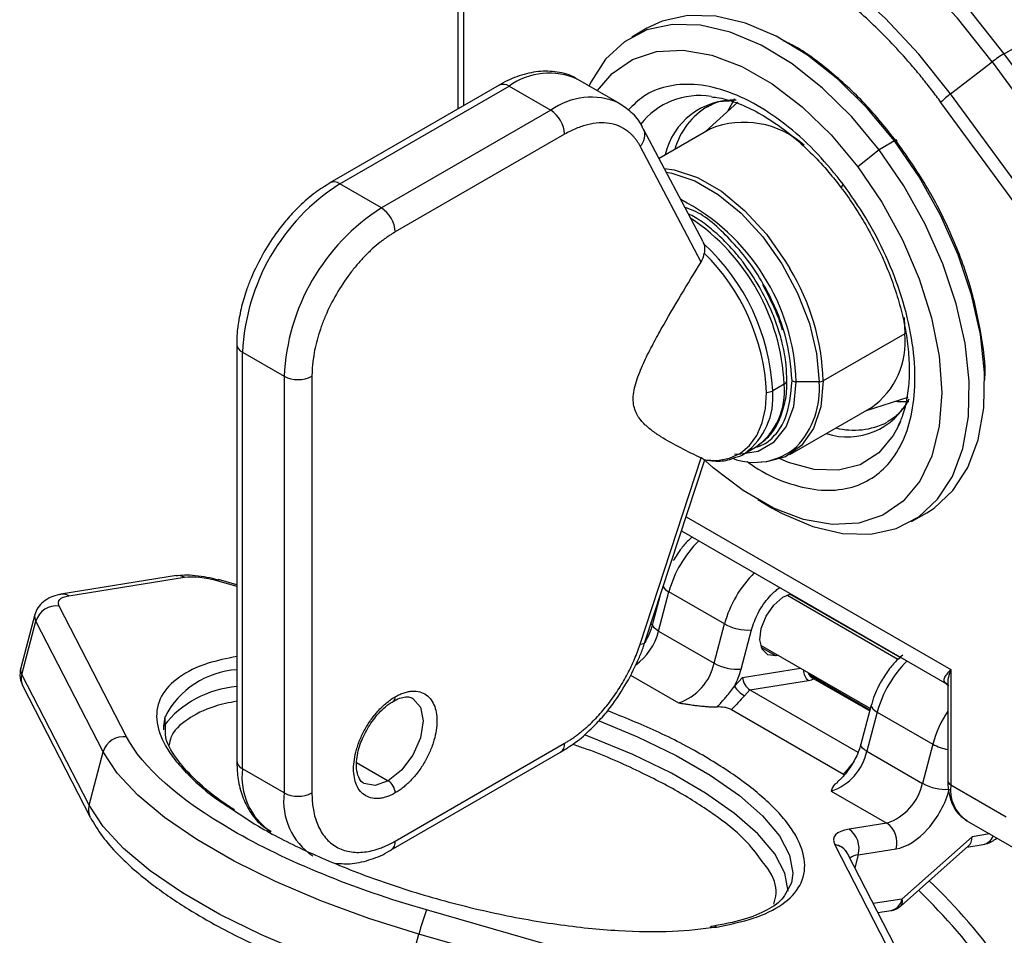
# Model space of a CAD drawing. Header units: millimetres. Extents: x 25 to 1092, y 25 to 838.
# Tile 20 of 60: x 158 to 208, y 572 to 619. Entities that reach past the tile are written whole.
import ezdxf

# ---------------------------------------------------------------- set-up
doc = ezdxf.new("R2010")
doc.units = ezdxf.units.MM
doc.header["$LTSCALE"] = 4

msp = doc.modelspace()

# ---------------------------------------------------------------- linework, layer by layer
for p, q in [((207.797, 617.334), (215.989, 622.064)), ((179.966, 621.668), (179.966, 614.508)), ((180.259, 621.26), (180.259, 614.677)), ((189.6, 618.63), (188.822, 618.181)), ((216.507, 605.407), (207.797, 617.334)), ((205.061, 615.288), (207.18, 616.916)), ((207.18, 616.916), (215.89, 604.988)), ((182.079, 615.728), (173.455, 610.75)), ((188.2, 614.801), (186.079, 616.025)), ((173.955, 610.7), (182.579, 615.679)), ((182.579, 615.679), (184.701, 614.454)), ((213.77, 603.36), (205.061, 615.288)), ((194.223, 614.857), (192.581, 613.366)), ((194.058, 615.03), (193.705, 614.386)), ((213.28, 602.928), (204.571, 614.855)), ((184.701, 614.454), (176.077, 609.476)), ((185.408, 613.23), (176.784, 608.251)), ((192.459, 607.743), (189.431, 613.495)), ((192.837, 613.513), (190.217, 612.001)), ((202.205, 612.889), (201.427, 612.44)), ((192.36, 606.72), (189.253, 612.621)), ((201.427, 612.44), (200.335, 611.569)), ((176.077, 609.476), (173.955, 610.7)), ((192.452, 607.739), (192.5, 607.648)), ((202.692, 603.897), (202.735, 603.064)), ((202.735, 603.064), (198.58, 600.666)), ((168.713, 602.535), (168.713, 581.305)), ((169.006, 602.127), (171.127, 600.903)), ((169.006, 580.897), (169.006, 602.127)), ((171.127, 600.903), (171.127, 579.672)), ((172.541, 600.903), (172.541, 579.672)), ((196.583, 600.493), (196.004, 600.159)), ((198.368, 600.615), (197.202, 600.615)), ((200.78, 599.162), (202.893, 599.839)), ((196.881, 596.911), (201.036, 599.31)), ((202.503, 598.598), (202.373, 598.307)), ((194.554, 596.954), (195.133, 597.288)), ((189.253, 587.249), (192.36, 596.738)), ((189.496, 587.346), (192.539, 596.638)), ((195.238, 594.614), (195.945, 594.205)), ((191.589, 593.739), (205.068, 585.958)), ((203.071, 593.499), (203.849, 593.948)), ((191.357, 593.028), (204.889, 585.216)), ((165.647, 590.741), (159.76, 589.8)), ((160.158, 589.719), (166.045, 590.66)), ((167.75, 590.483), (168.713, 590.207)), ((168.713, 590.271), (167.785, 590.538)), ((190.261, 589.684), (189.889, 588.28)), ((190.191, 587.917), (190.72, 589.912)), ((193.548, 588.279), (190.72, 589.912)), ((202.383, 586.476), (196.723, 589.744)), ((202.487, 586.566), (196.882, 589.802)), ((163.101, 582.528), (159.674, 589.192)), ((197.772, 589.324), (197.783, 589.282)), ((158.432, 588.765), (157.711, 586.045)), ((157.764, 585.71), (158.485, 588.43)), ((161.911, 581.765), (158.485, 588.43)), ((189.866, 588.218), (189.791, 588.342)), ((193.019, 586.284), (193.548, 588.279)), ((189.598, 587.657), (189.633, 587.636)), ((190.191, 587.917), (193.019, 586.284)), ((194.391, 585.983), (194.92, 587.977)), ((195.382, 587.204), (200.978, 583.974)), ((196.162, 586.656), (195.419, 587.085)), ((196.283, 586.684), (196.162, 586.656)), ((161.19, 579.045), (157.764, 585.71)), ((188.762, 585.671), (191.209, 584.258)), ((194.466, 585.56), (197.413, 586.031)), ((198.1, 585.635), (198.006, 585.615)), ((198.12, 585.623), (198.022, 585.602)), ((205.068, 585.958), (205.068, 580.079)), ((157.823, 585.108), (161.25, 578.444)), ((194.062, 585.109), (194.466, 585.56)), ((194.837, 584.925), (197.83, 585.403)), ((200.957, 583.897), (198.062, 585.569)), ((198.101, 585.491), (200.945, 583.85)), ((198.128, 585.531), (198.205, 585.575)), ((204.922, 585.134), (204.922, 580.283)), ((194.566, 584.622), (194.837, 584.925)), ((194.837, 584.925), (200.344, 581.746)), ((201.025, 584.151), (200.496, 582.157)), ((193.911, 583.924), (199.609, 580.634)), ((201.326, 583.789), (200.797, 581.794)), ((201.326, 583.789), (204.155, 582.156)), ((165.083, 582.932), (165.064, 583.558)), ((176.784, 577.222), (185.408, 582.201)), ((204.155, 582.156), (203.626, 580.161)), ((161.19, 579.045), (161.911, 581.765)), ((176.577, 576.765), (185.201, 581.743)), ((200.797, 581.794), (203.626, 580.161)), ((174.817, 581.216), (176.43, 580.284)), ((171.127, 579.672), (169.006, 580.897)), ((199.609, 580.634), (199.659, 580.598)), ((198.987, 579.768), (201.815, 578.135)), ((205.068, 580.079), (207.896, 578.446)), ((161.27, 578.406), (161.25, 578.444)), ((201.815, 578.135), (199.889, 577.827)), ((205.897, 578.248), (208.725, 576.615)), ((206.158, 577.44), (202.587, 574.265)), ((207.048, 577.583), (206.158, 577.44)), ((199.164, 577.036), (199.165, 577.034)), ((199.165, 577.034), (202.591, 570.369)), ((203.24, 569.92), (199.814, 576.584)), ((200.356, 576.513), (202.282, 576.82)), ((202.545, 573.926), (205.979, 576.98)), ((205.897, 576.907), (206.72, 577.039)), ((200.356, 576.513), (200.184, 575.864)), ((196.961, 575.096), (196.664, 574.566)), ((202.587, 574.265), (201.127, 574.031)), ((194.516, 569.078), (178.375, 573.71)), ((201.36, 573.577), (202.038, 573.685)), ((177.268, 569.764), (177.989, 572.484)), ((194.13, 567.852), (177.989, 572.484))]:
    msp.add_line(p, q)
at = {"flags": 128}
for points in [[(207.797, 617.334), (206.01, 619.588), (204.097, 621.628), (202.094, 623.418), (200.035, 624.925), (197.958, 626.125), (195.9, 626.993), (193.897, 627.516), (191.984, 627.685), (190.197, 627.495)], [(207.18, 616.916), (205.416, 619.14), (203.529, 621.152), (201.553, 622.918), (199.522, 624.406), (197.472, 625.589), (195.441, 626.447), (193.464, 626.963), (191.578, 627.129), (189.814, 626.941)], [(205.061, 615.288), (203.452, 617.315), (201.732, 619.151), (199.93, 620.761), (198.078, 622.117), (196.209, 623.196), (194.357, 623.978), (192.555, 624.448), (190.834, 624.6), (189.226, 624.429)], [(202.205, 612.889), (200.815, 614.562), (199.324, 616.03), (197.769, 617.259), (196.188, 618.218), (194.621, 618.883), (193.105, 619.238), (191.678, 619.274), (190.376, 618.99), (189.6, 618.63)], [(201.427, 612.44), (200.037, 614.113), (198.546, 615.581), (196.991, 616.81), (195.41, 617.769), (193.843, 618.434), (192.327, 618.789), (190.901, 618.825), (189.598, 618.541), (188.452, 617.945), (187.491, 617.05), (186.738, 615.88), (186.65, 615.696)], [(187.074, 615.451), (187.825, 616.326), (188.869, 617.043), (190.086, 617.443), (191.445, 617.515), (192.906, 617.257), (194.432, 616.677), (195.979, 615.79), (197.506, 614.621), (198.972, 613.201), (200.335, 611.569)], [(202.302, 612.873), (202.32, 612.897), (202.33, 612.917), (202.33, 612.929), (202.321, 612.935), (202.303, 612.934), (202.277, 612.925), (202.244, 612.91), (202.205, 612.889)], [(203.849, 593.948), (204.218, 594.185), (205.179, 595.079), (205.933, 596.25), (206.459, 597.667), (206.746, 599.297), (206.786, 601.099), (206.578, 603.029), (206.128, 605.04), (205.446, 607.081), (204.549, 609.102), (203.46, 611.054), (202.205, 612.889)], [(195.945, 594.205), (196.482, 593.911), (198.05, 593.246), (199.565, 592.892), (200.992, 592.855), (202.294, 593.139), (203.44, 593.736), (204.402, 594.63), (205.155, 595.801), (205.681, 597.218), (205.968, 598.848), (206.008, 600.65), (205.801, 602.58), (205.35, 604.591), (204.668, 606.631), (203.772, 608.653), (202.682, 610.605), (201.427, 612.44)], [(190.488, 611.487), (190.99, 611.415), (192.175, 611.022), (193.388, 610.322), (194.573, 609.347), (195.681, 608.138), (196.661, 606.749), (196.874, 606.394)], [(190.589, 611.295), (190.859, 611.249), (192.032, 610.86), (193.231, 610.168), (194.404, 609.203), (195.5, 608.007), (196.47, 606.633), (197.272, 605.141), (197.872, 603.596), (198.242, 602.065), (198.368, 600.615)], [(200.335, 611.569), (201.56, 609.769), (202.612, 607.852), (203.463, 605.868), (204.09, 603.873), (204.475, 601.92), (204.608, 600.062), (204.486, 598.352), (204.112, 596.834), (203.495, 595.551), (202.654, 594.537), (201.61, 593.821), (200.392, 593.421), (199.034, 593.349), (197.572, 593.607), (196.047, 594.187), (194.499, 595.074), (192.972, 596.243), (192.574, 596.598)], [(198.58, 600.666), (198.453, 599.347), (198.078, 598.232), (197.472, 597.369), (196.661, 596.797), (195.681, 596.541), (195.41, 596.528)], [(194.061, 596.95), (194.285, 596.938), (195.262, 597.083), (196.078, 597.554), (196.692, 598.328), (197.073, 599.365), (197.202, 600.615)], [(192.521, 596.638), (193.192, 596.608), (193.809, 596.721), (194.356, 596.977), (194.823, 597.369), (195.198, 597.888), (195.471, 598.522), (195.638, 599.257), (195.694, 600.075)], [(202.227, 599.626), (202.352, 599.614), (202.939, 599.608)], [(202.373, 598.307), (202.145, 597.889), (201.402, 596.994), (200.462, 596.395), (199.356, 596.109), (198.122, 596.149), (196.801, 596.511), (196.383, 596.687)], [(167.785, 590.538), (167.773, 590.528), (167.75, 590.483)], [(159.679, 589.781), (159.725, 589.793), (159.76, 589.8)], [(196.162, 586.656), (195.749, 586.706), (195.462, 586.989), (195.347, 587.464), (195.419, 588.057), (195.669, 588.678), (196.057, 589.233), (196.526, 589.638), (196.924, 589.814)], [(190.191, 587.917), (190.066, 587.999), (189.971, 588.082), (189.91, 588.162), (189.886, 588.237), (189.888, 588.276)], [(189.253, 587.249), (189.364, 587.262), (189.444, 587.29), (189.49, 587.332), (189.496, 587.346)], [(177.684, 584.489), (178.063, 584.05), (178.198, 583.346), (178.063, 582.487), (177.68, 581.604), (177.107, 580.83), (176.43, 580.284)], [(201.025, 584.153), (201.021, 584.109), (201.045, 584.034), (201.106, 583.953), (201.201, 583.871), (201.326, 583.789)], [(165.002, 582.881), (164.997, 583.072), (165.064, 583.556)], [(187.168, 583.343), (189.114, 582.536), (191.082, 581.58), (192.826, 580.573), (194.306, 579.539), (195.489, 578.5), (196.349, 577.479), (196.866, 576.499), (197.028, 575.583), (196.962, 575.099)], [(196.788, 574.66), (196.788, 574.676), (196.625, 575.593), (196.108, 576.572), (195.249, 577.593), (194.066, 578.632), (192.586, 579.667), (190.842, 580.673), (188.873, 581.63), (186.724, 582.514), (186.414, 582.63)], [(200.797, 581.794), (200.672, 581.876), (200.577, 581.958), (200.517, 582.039), (200.492, 582.114), (200.495, 582.153)], [(177.989, 572.484), (175.444, 573.279), (172.997, 574.176), (170.693, 575.157), (168.572, 576.204), (166.673, 577.301), (165.031, 578.425), (163.674, 579.558), (162.628, 580.678), (161.911, 581.765)], [(176.43, 580.284), (175.754, 580.049), (175.18, 580.161), (175.176, 580.163)], [(177.268, 569.764), (174.723, 570.559), (172.276, 571.456), (169.971, 572.436), (167.851, 573.484), (165.952, 574.581), (164.31, 575.705), (162.953, 576.837), (161.907, 577.958), (161.19, 579.045)]]:
    msp.add_lwpolyline(points, dxfattribs=at)
for centre, radius, start, end in [((210.792, 612.25), 5.901, 120.5026, 127.7455), ((184.626, 612.849), 3.492, 65.4239, 125.8865), ((182.286, 615.27), 0.503, 54.3824, 114.3071), ((192.261, 611.438), 3.762, 80.7459, 142.4911), ((207.412, 612.13), 3.937, 126.6691, 136.1898), ((186.753, 611.609), 3.508, 66.2993, 125.8092), ((194.007, 611.399), 3.563, 87.6935, 167.3072), ((183.872, 613.16), 1.537, 2.6055, 57.3945), ((194.558, 611.484), 3.667, 120.3282, 164.4444), ((194.538, 609.203), 4.633, 48.5554, 111.5428), ((188.716, 613.185), 0.779, 313.5631, 23.1153), ((179.752, 601.638), 10.758, 122.6055, 177.3945), ((173.665, 610.32), 0.479, 52.7134, 116.288), ((199.74, 610.493), 0.235, 127.7626, 182.1431), ((186.351, 600.249), 10.857, 1.9335, 62.7443), ((181.873, 600.414), 10.758, 122.6055, 177.3945), ((175.248, 608.181), 1.537, 2.6055, 57.3945), ((185.853, 600.024), 10.74, 2.4994, 56.2338), ((185.052, 599.599), 10.967, 2.9259, 47.2203), ((184.95, 599.533), 10.758, 2.8876, 45.2701), ((186.679, 600.24), 11.908, 2.0503, 31.1179), ((198.677, 602.639), 4.08, 305.3259, 5.9863), ((169.19, 602.569), 0.479, 183.8018, 247.2865), ((171.834, 602.267), 1.537, 242.6097, 297.3903), ((196.485, 600.716), 0.244, 293.5151, 356.9982), ((197.193, 601.048), 0.433, 241.9598, 271.1441), ((198.376, 601.048), 0.433, 268.8559, 298.0402), ((192.439, 599.838), 3.58, 306.7387, 5.1466), ((193.163, 600.109), 3.441, 304.916, 6.3962), ((195.672, 600.775), 0.7, 271.8169, 298.3161), ((194.069, 600.25), 4.314, 316.8751, 4.8602), ((199.809, 601.335), 3.525, 252.1726, 333.2015), ((200.133, 601.932), 3.778, 256.0997, 296.6077), ((195.09, 599.784), 3.27, 249.6152, 310.5876), ((196.316, 588.396), 5.798, 134.6867, 164.8463), ((165.734, 590.147), 0.6, 58.7525, 98.3145), ((199.145, 586.763), 5.798, 134.6867, 164.8463), ((190.973, 590.479), 0.621, 208.2745, 245.9636), ((159.847, 589.206), 0.6, 58.7525, 98.3145), ((159.518, 588.126), 1.077, 81.6808, 163.6171), ((158.877, 588.663), 0.457, 167.0576, 210.7324), ((194.728, 590.371), 2.401, 240.5815, 274.6015), ((187.111, 588.721), 3.183, 306.8481, 345.3771), ((190.341, 586.856), 2.739, 288.4724, 347.9495), ((194.199, 588.376), 2.401, 240.5815, 274.6015), ((206.93, 582.269), 5.806, 134.7068, 164.8261), ((158.156, 585.943), 0.457, 167.1322, 210.7278), ((158.57, 585.486), 0.837, 164.4859, 206.848), ((169, 581.528), 4.428, 93.7153, 152.7435), ((198.17, 585.891), 0.595, 175.5827, 235.0462), ((198.308, 585.997), 0.546, 199.8587, 247.7465), ((195.309, 585.893), 1.473, 212.2002, 239.7201), ((169.114, 579.889), 5.214, 94.418, 142.1538), ((176.541, 584.544), 0.244, 303.231, 6.4597), ((209.777, 580.622), 5.828, 146.4263, 164.7413), ((162.945, 581.462), 1.077, 81.6808, 163.6171), ((184.932, 582.14), 0.48, 304.0564, 7.2558), ((205.393, 584.426), 2.586, 241.3932, 259.4976), ((198.119, 582.366), 2.739, 288.4724, 347.9495), ((169.213, 581.355), 0.503, 185.6948, 245.6253), ((172.335, 580.473), 3.357, 172.7442, 235.9436), ((176.016, 579.637), 0.768, 2.6055, 57.3945), ((200.947, 580.733), 2.739, 288.4724, 347.9495), ((204.805, 582.253), 2.401, 240.5815, 274.6015), ((205.172, 580.308), 0.251, 185.6948, 245.6253), ((174.455, 579.248), 3.356, 172.7366, 236.0188), ((171.834, 581.037), 1.537, 242.6097, 297.3903), ((206.971, 579.837), 1.918, 172.7442, 235.9436), ((161.996, 578.822), 0.837, 164.4859, 206.848), ((201.122, 577.149), 1.206, 344.1869, 54.8986), ((199.196, 576.841), 1.206, 344.1869, 54.8986), ((176.282, 577.173), 0.504, 306.2069, 5.5759), ((206.573, 577.713), 0.69, 282.3139, 340.4149), ((199.053, 576.182), 0.862, 30.3599, 82.5991), ((199.052, 576.177), 0.864, 28.1105, 82.4818), ((200.436, 575.664), 0.852, 95.395, 126.1749), ((180.474, 550.985), 33.747, 35.9377, 45.8529), ((180.214, 550.826), 33.306, 35.9386, 45.8168), ((201.876, 574.389), 0.722, 282.9579, 350.0894), ((202.297, 574.129), 0.321, 320.6874, 25.0166), ((188.665, 569.801), 11.008, 159.1988, 165.8927), ((193.001, 572.595), 0.289, 58.1755, 129.8222)]:
    msp.add_arc(centre, radius, start, end)
for centre, major_axis, ratio, start_param, end_param in [((194.819, 585.356), (-0.25, 0.457), 0.549003, 0.837441, 2.408237), ((205.451, 577.848), (-0.44, 0.927), 0.598141, 3.314574, 3.998733)]:
    msp.add_ellipse(centre, major_axis=major_axis, ratio=ratio, start_param=start_param, end_param=end_param)
for points, knots in [([(204.571, 614.855), (204.494, 614.96), (204.34, 615.169), (204.106, 615.477), (203.868, 615.782), (203.628, 616.083), (203.385, 616.38), (203.14, 616.672), (202.674, 617.212), (201.975, 617.976), (201.019, 618.925), (200.031, 619.81), (198.673, 620.9), (196.936, 622.058), (195.2, 622.905), (193.842, 623.383), (192.854, 623.638), (191.898, 623.794), (191.135, 623.841), (190.547, 623.831), (190.123, 623.801), (189.706, 623.75), (189.437, 623.697), (189.302, 623.67)], [0, 0, 0, 0, 0.017169, 0.034321, 0.051462, 0.068601, 0.085745, 0.1029, 0.120074, 0.182168, 0.244285, 0.307846, 0.371431, 0.500002, 0.628573, 0.692135, 0.75572, 0.817813, 0.87993, 0.909963, 0.939959, 0.969959, 1, 1, 1, 1]), ([(202.302, 612.873), (201.779, 613.523), (200.703, 614.863), (198.864, 616.516), (197.438, 617.595), (196.66, 617.934), (196.541, 617.986)], [0, 0, 0, 0, 0.297393, 0.6126, 0.940912, 1, 1, 1, 1]), ([(186.027, 616.042), (186.005, 616.058), (185.72, 616.27), (185.042, 616.426), (184.074, 616.466), (183.108, 616.224), (182.439, 615.959), (182.109, 615.74), (182.08, 615.721)], [0, 0, 0, 0, 0.020496, 0.272572, 0.510124, 0.748532, 0.978131, 1, 1, 1, 1]), ([(199.596, 610.678), (199.172, 611.205), (198.298, 612.289), (196.803, 613.658), (195.197, 614.771), (193.555, 615.513), (191.984, 615.834), (190.585, 615.714), (189.447, 615.261), (188.894, 614.705), (188.646, 614.457)], [0, 0, 0, 0, 0.118472, 0.24404, 0.374829, 0.508393, 0.641957, 0.772746, 0.898315, 1, 1, 1, 1]), ([(189.417, 613.484), (189.39, 613.546), (189.246, 613.879), (188.838, 614.369), (188.374, 614.67), (188.148, 614.818)], [0, 0, 0, 0, 0.104198, 0.562337, 1, 1, 1, 1]), ([(192.701, 614.625), (192.743, 614.654), (192.995, 614.829), (193.355, 614.935), (193.729, 614.933), (193.798, 614.933)], [0, 0, 0, 0, 0.142286, 0.841318, 1, 1, 1, 1]), ([(192.883, 615.129), (192.976, 615.123), (193.361, 615.101), (194.131, 614.865), (195.153, 614.416), (196.192, 613.776), (197.197, 612.995), (198.12, 612.122), (198.886, 611.281), (199.321, 610.718), (199.503, 610.483)], [0, 0, 0, 0, 0.0486, 0.201479, 0.352547, 0.501822, 0.64795, 0.785538, 0.910201, 1, 1, 1, 1]), ([(189.253, 612.621), (189.228, 612.665), (189.18, 612.754), (189.099, 612.879), (189.014, 612.996), (188.922, 613.106), (188.825, 613.209), (188.723, 613.304), (188.52, 613.468), (188.189, 613.659), (187.695, 613.797), (187.154, 613.823), (186.675, 613.748), (186.286, 613.635), (185.996, 613.526), (185.703, 613.393), (185.506, 613.284), (185.408, 613.23)], [0, 0, 0, 0, 0.0351256, 0.0701162, 0.1050267, 0.1399126, 0.1748296, 0.2098331, 0.2449782, 0.3724586, 0.5000161, 0.6274965, 0.755054, 0.8164244, 0.8775071, 0.9385998, 1, 1, 1, 1]), ([(206.797, 600.72), (206.798, 600.734), (206.866, 601.488), (206.621, 603.217), (206.034, 605.788), (205.035, 608.357), (203.794, 610.76), (202.789, 612.182), (202.302, 612.873)], [0, 0, 0, 0, 0.003926, 0.211167, 0.418408, 0.621342, 0.816177, 1, 1, 1, 1]), ([(173.456, 610.743), (173.204, 610.587), (172.666, 610.256), (171.954, 609.632), (171.321, 608.964), (170.697, 608.196), (170.317, 607.584), (170.089, 607.217)], [0, 0, 0, 0, 0.19725, 0.419792, 0.584942, 0.750959, 1, 1, 1, 1]), ([(194.704, 596.555), (194.893, 596.42), (195.628, 595.893), (196.924, 595.365), (198.493, 595.027), (199.898, 595.145), (201.07, 595.644), (201.998, 596.471), (202.696, 597.603), (203.148, 599.058), (203.305, 600.826), (203.128, 602.822), (202.62, 604.929), (201.817, 607.01), (200.807, 608.963), (199.992, 610.118), (199.596, 610.678)], [0, 0, 0, 0, 0.027009, 0.105356, 0.183702, 0.260421, 0.334077, 0.403571, 0.473064, 0.54672, 0.623439, 0.701785, 0.780132, 0.85685, 0.930506, 1, 1, 1, 1]), ([(199.503, 610.483), (199.52, 610.461), (199.769, 610.147), (200.193, 609.524), (200.567, 608.904), (200.744, 608.61)], [0, 0, 0, 0, 0.037278, 0.544496, 1, 1, 1, 1]), ([(196.99, 600.666), (196.923, 601.431), (196.82, 602.608), (196.196, 604.314), (195.551, 605.61), (194.748, 606.829), (193.587, 608.172), (192.448, 609.203), (191.687, 609.445), (191.538, 609.492)], [0, 0, 0, 0, 0.226272, 0.348078, 0.472468, 0.596859, 0.718665, 0.944937, 1, 1, 1, 1]), ([(195.316, 605.476), (195.053, 605.898), (194.684, 606.488), (194.054, 607.265), (193.493, 607.871), (192.794, 608.483), (192.193, 608.928), (191.822, 609.113), (191.707, 609.171)], [0, 0, 0, 0, 0.265977, 0.372953, 0.548407, 0.726962, 0.915244, 1, 1, 1, 1]), ([(176.784, 608.251), (176.732, 608.22), (176.628, 608.159), (176.473, 608.06), (176.319, 607.954), (176.165, 607.842), (175.927, 607.66), (175.61, 607.39), (175.214, 607.006), (174.829, 606.581), (174.33, 605.956), (173.762, 605.097), (173.302, 604.175), (173.01, 603.431), (172.835, 602.885), (172.7, 602.35), (172.617, 601.897), (172.57, 601.516), (172.546, 601.204), (172.543, 601.003), (172.541, 600.903)], [0, 0, 0, 0, 0.023335, 0.046628, 0.06991, 0.093212, 0.116565, 0.178301, 0.240092, 0.304402, 0.368768, 0.500006, 0.631244, 0.695553, 0.759919, 0.821655, 0.883446, 0.922309, 0.961112, 1, 1, 1, 1]), ([(200.744, 608.61), (201.033, 608.078), (201.438, 607.332), (201.92, 606.199), (202.273, 605.237), (202.597, 604.109), (202.83, 602.968), (202.955, 601.839), (202.966, 600.762), (202.855, 599.773), (202.66, 598.951), (202.462, 598.532), (202.377, 598.352)], [0, 0, 0, 0, 0.142011, 0.199453, 0.293904, 0.390497, 0.492491, 0.59705, 0.703161, 0.810312, 0.918724, 1, 1, 1, 1]), ([(170.089, 607.217), (169.858, 606.781), (169.533, 606.17), (169.181, 605.237), (168.94, 604.445), (168.772, 603.528), (168.695, 602.883), (168.716, 602.564), (168.718, 602.538)], [0, 0, 0, 0, 0.283522, 0.398327, 0.58672, 0.778824, 0.982035, 1, 1, 1, 1]), ([(192.5, 607.648), (192.523, 607.58), (192.535, 607.508), (192.54, 607.35), (192.533, 607.265), (192.521, 607.176)], [0, 0, 0, 0, 0.5, 0.5, 1, 1, 1, 1]), ([(192.36, 596.738), (192.009, 596.902), (191.661, 597.071), (190.975, 597.426), (190.636, 597.612), (190.147, 597.922), (189.986, 598.031), (189.678, 598.267), (189.531, 598.394), (189.328, 598.612), (189.264, 598.689), (189.145, 598.858), (189.091, 598.949), (188.999, 599.148), (188.962, 599.256), (188.912, 599.496), (188.9, 599.625), (188.904, 599.898), (188.92, 600.044), (188.977, 600.343), (189.017, 600.494), (189.113, 600.798), (189.169, 600.952), (189.29, 601.257), (189.355, 601.407), (189.559, 601.855), (189.706, 602.148), (190.011, 602.732), (190.169, 603.021), (190.654, 603.885), (190.989, 604.456), (191.669, 605.592), (192.013, 606.157), (192.36, 606.72)], [0, 0, 0, 0, 0.125, 0.125, 0.25, 0.25, 0.3125, 0.3125, 0.375, 0.375, 0.40625, 0.40625, 0.4375, 0.4375, 0.46875, 0.46875, 0.5, 0.5, 0.53125, 0.53125, 0.5625, 0.5625, 0.59375, 0.59375, 0.625, 0.625, 0.6875, 0.6875, 0.75, 0.75, 0.875, 0.875, 1, 1, 1, 1]), ([(196.718, 600.702), (196.714, 600.963), (196.704, 601.566), (196.53, 602.487), (196.269, 603.393), (195.903, 604.373), (195.543, 605.049), (195.316, 605.476)], [0, 0, 0, 0, 0.172977, 0.400797, 0.5708, 0.728983, 1, 1, 1, 1]), ([(195.477, 605.569), (195.706, 605.137), (196.028, 604.53), (196.337, 603.753), (196.435, 603.423), (196.481, 603.272)], [0, 0, 0, 0, 0.574282, 0.804853, 1, 1, 1, 1]), ([(195.12, 597.281), (195.259, 597.323), (195.671, 597.448), (196.192, 597.942), (196.822, 598.915), (196.924, 599.976), (196.99, 600.666)], [0, 0, 0, 0, 0.117318, 0.3497094, 0.5772715, 1, 1, 1, 1]), ([(195.239, 597.373), (195.455, 597.532), (195.901, 597.862), (196.357, 598.621), (196.634, 599.511), (196.743, 600.22), (196.721, 600.636), (196.718, 600.702)], [0, 0, 0, 0, 0.2321042, 0.480253, 0.7229757, 0.9558954, 1, 1, 1, 1]), ([(202.741, 599.4), (202.605, 599.22), (202.341, 598.868), (201.998, 598.674), (201.831, 598.579)], [0, 0, 0, 0, 0.511667, 1, 1, 1, 1]), ([(192.529, 596.651), (192.694, 596.624), (193.137, 596.551), (193.659, 596.587), (193.973, 596.723), (194.052, 596.757)], [0, 0, 0, 0, 0.309004, 0.826444, 1, 1, 1, 1]), ([(194.052, 596.757), (194.24, 596.801), (194.433, 596.846), (194.58, 596.971), (194.584, 596.975)], [0, 0, 0, 0, 0.970033, 1, 1, 1, 1]), ([(191.88, 592.69), (191.841, 592.656), (191.65, 592.494), (191.315, 592.106), (191.066, 591.717), (190.931, 591.506)], [0, 0, 0, 0, 0.106009, 0.51495, 1, 1, 1, 1]), ([(167.79, 590.515), (167.591, 590.565), (167.192, 590.666), (166.594, 590.748), (166.046, 590.776), (165.75, 590.742), (165.608, 590.726)], [0, 0, 0, 0, 0.252589, 0.507168, 0.763706, 1, 1, 1, 1]), ([(194.92, 587.977), (195.018, 588.266), (195.169, 588.711), (195.516, 589.274), (195.827, 589.665), (196.117, 589.961), (196.302, 590.089), (196.368, 590.135)], [0, 0, 0, 0, 0.341263, 0.527039, 0.712619, 0.898395, 1, 1, 1, 1]), ([(159.68, 589.781), (159.529, 589.739), (159.22, 589.653), (158.849, 589.418), (158.56, 589.119), (158.473, 588.874), (158.429, 588.751)], [0, 0, 0, 0, 0.237706, 0.485722, 0.74099, 1, 1, 1, 1]), ([(189.883, 588.278), (189.862, 588.198), (189.784, 587.891), (189.618, 587.574), (189.495, 587.339)], [0, 0, 0, 0, 0.260526, 1, 1, 1, 1]), ([(185.408, 582.201), (185.464, 582.234), (185.576, 582.301), (185.745, 582.41), (185.912, 582.525), (186.078, 582.648), (186.244, 582.778), (186.408, 582.915), (186.715, 583.186), (187.154, 583.624), (187.695, 584.274), (188.189, 584.983), (188.549, 585.607), (188.802, 586.113), (188.97, 586.489), (189.123, 586.869), (189.209, 587.122), (189.253, 587.249)], [0, 0, 0, 0, 0.035126, 0.070116, 0.105027, 0.139913, 0.17483, 0.209833, 0.244978, 0.372459, 0.500016, 0.627497, 0.755054, 0.816424, 0.877507, 0.9386, 1, 1, 1, 1]), ([(188.567, 585.276), (188.795, 585.712), (189.116, 586.323), (189.395, 587.026), (189.468, 587.278), (189.488, 587.347)], [0, 0, 0, 0, 0.641777, 0.90165, 1, 1, 1, 1]), ([(168.713, 586.625), (168.205, 586.519), (167.012, 586.271), (165.687, 585.589), (164.765, 584.627), (164.522, 583.435), (164.902, 582.311), (165.536, 581.371), (166.375, 580.439), (167.29, 579.599), (168.206, 579.02), (168.4, 578.897)], [0, 0, 0, 0, 0.102545, 0.241014, 0.385239, 0.532526, 0.679812, 0.752006, 0.824222, 0.962691, 1, 1, 1, 1]), ([(202.632, 586.692), (202.544, 586.619), (202.303, 586.418), (201.921, 585.985), (201.672, 585.594), (201.538, 585.383)], [0, 0, 0, 0, 0.209683, 0.571201, 1, 1, 1, 1]), ([(157.707, 586.031), (157.683, 585.867), (157.636, 585.544), (157.775, 585.227), (157.844, 585.071)], [0, 0, 0, 0, 0.50631, 1, 1, 1, 1]), ([(198.063, 585.568), (198.019, 585.598), (197.945, 585.648), (197.902, 585.727), (197.885, 585.759)], [0, 0, 0, 0, 0.592037, 1, 1, 1, 1]), ([(204.815, 585.272), (204.794, 585.293), (204.722, 585.365), (204.735, 585.562), (204.935, 585.8), (205.068, 585.958)], [0, 0, 0, 0, 0.121045, 0.414694, 1, 1, 1, 1]), ([(205.068, 585.958), (204.977, 585.694), (204.876, 585.4), (204.934, 585.155), (204.94, 585.131)], [0, 0, 0, 0, 0.9000737, 1, 1, 1, 1]), ([(185.2, 581.75), (185.452, 581.906), (185.99, 582.237), (186.701, 582.861), (187.335, 583.529), (187.959, 584.297), (188.339, 584.909), (188.567, 585.276)], [0, 0, 0, 0, 0.197213, 0.419766, 0.584923, 0.750947, 1, 1, 1, 1]), ([(193.191, 584.066), (193.241, 584.122), (193.34, 584.233), (193.488, 584.402), (193.66, 584.604), (193.854, 584.837), (193.993, 585.019), (194.062, 585.109)], [0, 0, 0, 0, 0.167161, 0.333368, 0.499831, 0.75195, 1, 1, 1, 1]), ([(198.06, 585.565), (198.075, 585.558), (198.109, 585.541), (198.104, 585.509), (198.101, 585.491)], [0, 0, 0, 0, 0.4435841, 1, 1, 1, 1]), ([(201.538, 585.383), (201.371, 585.06), (201.161, 584.656), (201.051, 584.236), (201.029, 584.152)], [0, 0, 0, 0, 0.798051, 1, 1, 1, 1]), ([(204.811, 585.271), (204.856, 585.222), (204.928, 585.147), (204.923, 585.123), (204.921, 585.114)], [0, 0, 0, 0, 0.636886, 1, 1, 1, 1]), ([(204.95, 585.185), (204.903, 585.207), (204.845, 585.235), (204.82, 585.266), (204.815, 585.272)], [0, 0, 0, 0, 0.795857, 1, 1, 1, 1]), ([(176.784, 584.571), (176.822, 584.593), (176.898, 584.636), (177.012, 584.69), (177.125, 584.738), (177.237, 584.778), (177.348, 584.81), (177.457, 584.835), (177.664, 584.867), (177.957, 584.862), (178.294, 584.737), (178.57, 584.508), (178.764, 584.184), (178.88, 583.794), (178.917, 583.354), (178.88, 582.87), (178.764, 582.346), (178.57, 581.798), (178.294, 581.25), (177.957, 580.737), (177.639, 580.364), (177.376, 580.108), (177.182, 579.942), (176.984, 579.794), (176.851, 579.713), (176.784, 579.672)], [0, 0, 0, 0, 0.01728, 0.034438, 0.051522, 0.068583, 0.085671, 0.102837, 0.120131, 0.185082, 0.250089, 0.315039, 0.380046, 0.440002, 0.500014, 0.55997, 0.619983, 0.684933, 0.74994, 0.81489, 0.879897, 0.910048, 0.939935, 0.969829, 1, 1, 1, 1]), ([(168.713, 584.349), (168.323, 584.267), (167.289, 584.05), (166.144, 583.426), (165.365, 582.75), (165.297, 582.243), (165.278, 582.108)], [0, 0, 0, 0, 0.200413, 0.531317, 0.875978, 1, 1, 1, 1]), ([(176.784, 579.672), (176.745, 579.651), (176.669, 579.608), (176.555, 579.553), (176.442, 579.505), (176.33, 579.465), (176.22, 579.433), (176.11, 579.409), (175.903, 579.377), (175.61, 579.382), (175.274, 579.506), (174.998, 579.736), (174.803, 580.059), (174.687, 580.449), (174.65, 580.89), (174.687, 581.373), (174.803, 581.897), (174.997, 582.445), (175.273, 582.994), (175.61, 583.507), (175.929, 583.88), (176.191, 584.136), (176.385, 584.302), (176.583, 584.45), (176.717, 584.531), (176.784, 584.571)], [0, 0, 0, 0, 0.01728, 0.034438, 0.051522, 0.068583, 0.085671, 0.102837, 0.120131, 0.185082, 0.250089, 0.315039, 0.380046, 0.440002, 0.500014, 0.55997, 0.619983, 0.684933, 0.74994, 0.81489, 0.879897, 0.910048, 0.939935, 0.969829, 1, 1, 1, 1]), ([(175.363, 582.942), (175.524, 583.191), (175.75, 583.538), (176.137, 583.941), (176.416, 584.184), (176.608, 584.292), (176.678, 584.331)], [0, 0, 0, 0, 0.417844, 0.583052, 0.847532, 1, 1, 1, 1]), ([(176.678, 584.331), (176.729, 584.363), (176.905, 584.473), (177.181, 584.554), (177.482, 584.579), (177.612, 584.52), (177.682, 584.489)], [0, 0, 0, 0, 0.110273, 0.385166, 0.671627, 1, 1, 1, 1]), ([(191.209, 584.258), (191.31, 584.243), (191.484, 584.215), (191.748, 584.176), (191.992, 584.141), (192.252, 584.109), (192.505, 584.083), (192.754, 584.065), (192.985, 584.058), (193.124, 584.063), (193.191, 584.066)], [0, 0, 0, 0, 0.1451668, 0.2501138, 0.3809487, 0.4992087, 0.6310163, 0.7586616, 0.881845, 1, 1, 1, 1]), ([(193.154, 572.841), (193.804, 572.974), (195.144, 573.247), (196.582, 573.97), (197.499, 574.935), (197.744, 576.126), (197.364, 577.25), (196.727, 578.191), (195.901, 579.124), (194.552, 580.273), (192.497, 581.596), (190.187, 582.814), (188.431, 583.521), (187.588, 583.86)], [0, 0, 0, 0, 0.095181, 0.196064, 0.30114, 0.408447, 0.515753, 0.568351, 0.620964, 0.721847, 0.817028, 0.912209, 1, 1, 1, 1]), ([(193.191, 584.066), (193.295, 584.072), (193.415, 584.066), (193.608, 584.032), (193.674, 584.017), (193.802, 583.977), (193.863, 583.952), (193.911, 583.924)], [0, 0, 0, 0, 0.5, 0.5, 0.75, 0.75, 1, 1, 1, 1]), ([(168.597, 578.8), (168.307, 578.994), (167.51, 579.526), (166.475, 580.424), (165.559, 581.484), (165.059, 582.348), (165.078, 582.798), (165.083, 582.932)], [0, 0, 0, 0, 0.13099, 0.359997, 0.610802, 0.883344, 1, 1, 1, 1]), ([(175.178, 580.162), (175.178, 580.163), (175.081, 580.193), (174.963, 580.354), (174.814, 580.75), (174.799, 581.232), (174.866, 581.699), (175.02, 582.267), (175.229, 582.679), (175.363, 582.942)], [0, 0, 0, 0, 0.001721, 0.204694, 0.391239, 0.545665, 0.668547, 0.788376, 1, 1, 1, 1]), ([(178.375, 573.71), (174.671, 574.773), (171.226, 576.186), (165.769, 579.336), (163.887, 580.999), (163.101, 582.528)], [0, 0, 0, 0, 0.5, 0.5, 1, 1, 1, 1]), ([(195.471, 576.171), (195.243, 576.494), (194.717, 577.239), (193.269, 578.43), (191.357, 579.68), (189.048, 580.859), (187.16, 581.699), (185.997, 582.083), (185.804, 582.146)], [0, 0, 0, 0, 0.157503, 0.363691, 0.558227, 0.752763, 0.958952, 1, 1, 1, 1]), ([(200.489, 582.155), (200.469, 582.075), (200.39, 581.768), (200.224, 581.45), (200.102, 581.215)], [0, 0, 0, 0, 0.260526, 1, 1, 1, 1]), ([(168.718, 581.308), (168.726, 581.026), (168.744, 580.43), (168.944, 579.591), (169.3, 578.802), (169.8, 578.132), (170.254, 577.841), (170.469, 577.703)], [0, 0, 0, 0, 0.18227, 0.386496, 0.594756, 0.808133, 1, 1, 1, 1]), ([(200.102, 581.215), (199.951, 580.986), (199.744, 580.671), (199.45, 580.363), (199.334, 580.27), (199.283, 580.23)], [0, 0, 0, 0, 0.599029, 0.82532, 1, 1, 1, 1]), ([(200.099, 581.212), (200.037, 581.14), (199.904, 580.987), (199.755, 580.807), (199.653, 580.687), (199.621, 580.648), (199.609, 580.634)], [0, 0, 0, 0, 0.374794, 0.800371, 0.928429, 1, 1, 1, 1]), ([(199.312, 580.199), (199.262, 580.171), (199.064, 580.058), (199.02, 579.892), (198.987, 579.768)], [0, 0, 0, 0, 0.252398, 1, 1, 1, 1]), ([(204.923, 580.284), (204.923, 580.276), (204.905, 580.043), (204.972, 579.615), (205.153, 579.031), (205.457, 578.549), (205.758, 578.361), (205.892, 578.277)], [0, 0, 0, 0, 0.009007, 0.258566, 0.516359, 0.784955, 1, 1, 1, 1]), ([(172.541, 579.672), (172.542, 579.613), (172.543, 579.494), (172.552, 579.32), (172.566, 579.15), (172.585, 578.984), (172.625, 578.732), (172.7, 578.408), (172.835, 578.03), (173.01, 577.686), (173.301, 577.278), (173.762, 576.888), (174.33, 576.684), (174.829, 576.635), (175.214, 576.655), (175.609, 576.728), (175.961, 576.835), (176.267, 576.958), (176.525, 577.078), (176.697, 577.174), (176.784, 577.222)], [0, 0, 0, 0, 0.023335, 0.046628, 0.06991, 0.093212, 0.116565, 0.178301, 0.240092, 0.304402, 0.368768, 0.500006, 0.631244, 0.695553, 0.759919, 0.821655, 0.883446, 0.922309, 0.961112, 1, 1, 1, 1]), ([(202.282, 576.82), (202.811, 576.905), (203.394, 577.273), (204.413, 578.413), (204.807, 579.138), (204.998, 579.859)], [0, 0, 0, 0, 0.5, 0.5, 1, 1, 1, 1]), ([(168.4, 578.897), (168.859, 578.587), (169.961, 577.843), (172.211, 576.7), (175.045, 575.502), (178.252, 574.427), (181.642, 573.552), (184.46, 573.04), (186.616, 572.775), (188.63, 572.614), (190.925, 572.573), (192.425, 572.753), (193.154, 572.841)], [0, 0, 0, 0, 0.076833, 0.184379, 0.298367, 0.417094, 0.53834, 0.659587, 0.719017, 0.778466, 0.892454, 1, 1, 1, 1]), ([(161.27, 578.406), (161.457, 578.088), (161.815, 577.479), (162.819, 576.33), (164.244, 575.081), (166.056, 573.848), (167.651, 572.924), (169.219, 572.116), (171.14, 571.235), (173.811, 570.168), (175.949, 569.509), (177.132, 569.145)], [0, 0, 0, 0, 0.096387, 0.184797, 0.337661, 0.459095, 0.549282, 0.619721, 0.715981, 0.842764, 1, 1, 1, 1]), ([(206.723, 577.042), (206.873, 577.08), (207.126, 577.143), (207.329, 577.306), (207.412, 577.373)], [0, 0, 0, 0, 0.593471, 1, 1, 1, 1]), ([(173.745, 576.093), (174.024, 576.072), (174.62, 576.026), (175.548, 576.273), (176.217, 576.534), (176.547, 576.753), (176.576, 576.772)], [0, 0, 0, 0, 0.299759, 0.640514, 0.96868, 1, 1, 1, 1]), ([(196.064, 574.011), (196.113, 574.188), (196.266, 574.732), (196.035, 575.481), (195.568, 576.053), (195.471, 576.171)], [0, 0, 0, 0, 0.276739, 0.850267, 1, 1, 1, 1]), ([(196.664, 574.566), (196.627, 574.49), (196.462, 574.158), (195.754, 573.695), (194.576, 573.184), (193.469, 572.976), (192.915, 572.872)], [0, 0, 0, 0, 0.089514, 0.391953, 0.695315, 1, 1, 1, 1]), ([(202.032, 573.69), (202.044, 573.69), (202.171, 573.69), (202.355, 573.776), (202.491, 573.889), (202.54, 573.929)], [0, 0, 0, 0, 0.063502, 0.663633, 1, 1, 1, 1])]:
    msp.add_open_spline(points, degree=3, knots=knots)
for points in [[(192.36, 606.72), (192.446, 606.86), (192.5, 607.015), (192.521, 607.176)], [(192.521, 596.638), (192.5, 596.663), (192.446, 596.697), (192.36, 596.738)], [(166.045, 590.66), (166.482, 590.73), (167.119, 590.664), (167.75, 590.483)], [(159.674, 589.192), (159.54, 589.452), (159.721, 589.649), (160.158, 589.719)], [(194.062, 585.109), (194.203, 585.396), (194.314, 585.691), (194.391, 585.983)], [(197.83, 585.403), (197.943, 585.421), (198.035, 585.451), (198.101, 585.491)], [(194.566, 584.622), (194.354, 584.385), (194.128, 584.157), (193.911, 583.924)], [(199.889, 577.827), (199.234, 577.723), (198.962, 577.427), (199.164, 577.036)]]:
    msp.add_open_spline(points, degree=3)

doc.saveas('drawing.dxf')
